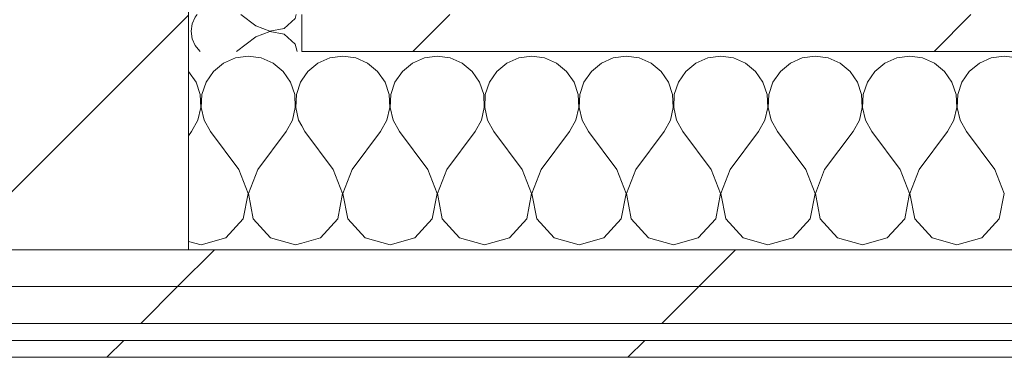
# Model space of a CAD drawing. Header units: millimetres. Extents: x -40968 to 77376, y -17881 to 4746.
# Tile 152 of 180: x -1681 to -1333, y -17277 to -17158. Entities that reach past the tile are written whole.
import ezdxf

# ---------------------------------------------------------------- set-up
doc = ezdxf.new("R2010")
doc.units = ezdxf.units.MM
doc.header["$MEASUREMENT"] = 0
doc.linetypes.add('Wipeout_Contour', pattern=[1000, 0, -1000])
doc.layers.add('10_ESTR_Pilars', color=7, linetype='Continuous')
doc.layers.add('Nuevo_08_E_Envans secs', color=7, linetype='Continuous')
for name, color, linetype, lineweight in [('10_ESTR_Pilars_Pluma_Nº__28', 7, 'Continuous', 20), ('10_ESTR_Pilars_Pluma_Nº__42', 8, 'Continuous', 25), ('Nuevo_08_E_Envans secs_Pluma_Nº__1', 7, 'Continuous', 5)]:
    doc.layers.add(name, color=color, linetype=linetype, lineweight=lineweight)
for name, color, linetype, lineweight, true_color in [('Nuevo_08_E_Envans secs_Pluma_Nº__102', 7, 'Continuous', 5, 0xcccccc), ('Nuevo_08_E_Envans secs_Pluma_Nº__171', 171, 'Continuous', 13, 0xaaaaff), ('Nuevo_08_E_Envans secs_Pluma_Nº__177', 7, 'Continuous', 15, 0xf7e046)]:
    doc.layers.add(name, color=color, linetype=linetype, lineweight=lineweight, true_color=true_color)
pattern_1 = [(45, (0, 0), (-183.8478, 183.8478), [195, -65]), (45, (7e-14, 183.85), (-183.8478, 183.8478), [195, -65])]

# ---------------------------------------------------------------- blocks, each defined once
blk = doc.blocks.new('*X122')
at = {"layer": 'Nuevo_08_E_Envans secs_Pluma_Nº__102', "color": 254, "linetype": 'Continuous', "lineweight": 5, "true_color": 0xcccccc}
for p, q in [((-1604.55, -17171.28), (-1608.76, -17173.13)), ((-1600, -17170.64), (-1604.55, -17171.28)), ((-1595.45, -17171.28), (-1600, -17170.64)), ((-1591.24, -17173.13), (-1595.45, -17171.28)), ((-1608.76, -17173.13), (-1612.3, -17176.07)), ((-1587.7, -17176.07), (-1591.24, -17173.13)), ((-1621.03, -17176.07), (-1621.11, -17176)), ((-1618.43, -17179.86), (-1621.03, -17176.07)), ((-1612.3, -17176.07), (-1614.91, -17179.86)), ((-1585.09, -17179.86), (-1587.7, -17176.07)), ((-1616.96, -17184.21), (-1618.43, -17179.86)), ((-1614.91, -17179.86), (-1616.38, -17184.21)), ((-1583.62, -17184.21), (-1585.09, -17179.86)), ((-1581.57, -17179.86), (-1583.04, -17184.21)), ((-1581.11, -17179.18), (-1581.57, -17179.86)), ((-1616.73, -17188.81), (-1616.96, -17184.21)), ((-1616.38, -17184.21), (-1616.6, -17188.81)), ((-1583.4, -17188.81), (-1583.62, -17184.21)), ((-1583.04, -17184.21), (-1583.27, -17188.81)), ((-1617.77, -17193.28), (-1616.73, -17188.81)), ((-1616.6, -17188.81), (-1615.56, -17193.28)), ((-1584.44, -17193.28), (-1583.4, -17188.81)), ((-1583.27, -17188.81), (-1582.23, -17193.28)), ((-1620, -17197.31), (-1617.77, -17193.28)), ((-1615.56, -17193.28), (-1613.33, -17197.31)), ((-1586.67, -17197.31), (-1584.44, -17193.28)), ((-1582.23, -17193.28), (-1581.11, -17195.3)), ((-1621.11, -17198.79), (-1620, -17197.31)), ((-1603.33, -17210.64), (-1613.33, -17197.31)), ((-1596.67, -17210.64), (-1586.67, -17197.31)), ((-1600.07, -17219.15), (-1603.33, -17210.64)), ((-1596.67, -17210.64), (-1599.93, -17219.15)), ((-1601.76, -17228.1), (-1600.07, -17219.15)), ((-1599.93, -17219.15), (-1598.24, -17228.1)), ((-1607.9, -17234.82), (-1601.76, -17228.1)), ((-1598.24, -17228.1), (-1592.1, -17234.82)), ((-1621.11, -17236.05), (-1616.67, -17237.31)), ((-1616.67, -17237.31), (-1607.9, -17234.82)), ((-1592.1, -17234.82), (-1583.33, -17237.31)), ((-1583.33, -17237.31), (-1581.11, -17236.68))]:
    blk.add_line(p, q, dxfattribs=at)
blk = doc.blocks.new('*X123')
at = {"layer": 'Nuevo_08_E_Envans secs_Pluma_Nº__102', "color": 254, "linetype": 'Continuous', "lineweight": 5, "true_color": 0xcccccc}
for p, q in [((-1571.22, -17171.28), (-1575.43, -17173.13)), ((-1566.67, -17170.64), (-1571.22, -17171.28)), ((-1562.11, -17171.28), (-1566.67, -17170.64)), ((-1557.9, -17173.13), (-1562.11, -17171.28)), ((-1537.89, -17171.28), (-1542.1, -17173.13)), ((-1533.33, -17170.64), (-1537.89, -17171.28)), ((-1528.78, -17171.28), (-1533.33, -17170.64)), ((-1524.57, -17173.13), (-1528.78, -17171.28)), ((-1504.55, -17171.28), (-1508.76, -17173.13)), ((-1500, -17170.64), (-1504.55, -17171.28)), ((-1495.45, -17171.28), (-1500, -17170.64)), ((-1491.24, -17173.13), (-1495.45, -17171.28)), ((-1471.22, -17171.28), (-1475.43, -17173.13)), ((-1466.67, -17170.64), (-1471.22, -17171.28)), ((-1462.11, -17171.28), (-1466.67, -17170.64)), ((-1457.9, -17173.13), (-1462.11, -17171.28)), ((-1437.89, -17171.28), (-1442.1, -17173.13)), ((-1433.33, -17170.64), (-1437.89, -17171.28)), ((-1428.78, -17171.28), (-1433.33, -17170.64)), ((-1424.57, -17173.13), (-1428.78, -17171.28)), ((-1404.55, -17171.28), (-1408.76, -17173.13)), ((-1400, -17170.64), (-1404.55, -17171.28)), ((-1395.45, -17171.28), (-1400, -17170.64)), ((-1391.24, -17173.13), (-1395.45, -17171.28)), ((-1371.22, -17171.28), (-1375.43, -17173.13)), ((-1366.67, -17170.64), (-1371.22, -17171.28)), ((-1362.11, -17171.28), (-1366.67, -17170.64)), ((-1357.9, -17173.13), (-1362.11, -17171.28)), ((-1337.89, -17171.28), (-1342.1, -17173.13)), ((-1333.33, -17170.64), (-1337.89, -17171.28)), ((-1328.78, -17171.28), (-1333.33, -17170.64)), ((-1575.43, -17173.13), (-1578.97, -17176.07)), ((-1554.36, -17176.07), (-1557.9, -17173.13)), ((-1542.1, -17173.13), (-1545.64, -17176.07)), ((-1521.03, -17176.07), (-1524.57, -17173.13)), ((-1508.76, -17173.13), (-1512.3, -17176.07)), ((-1487.7, -17176.07), (-1491.24, -17173.13)), ((-1475.43, -17173.13), (-1478.97, -17176.07)), ((-1454.36, -17176.07), (-1457.9, -17173.13)), ((-1442.1, -17173.13), (-1445.64, -17176.07)), ((-1421.03, -17176.07), (-1424.57, -17173.13)), ((-1408.76, -17173.13), (-1412.3, -17176.07)), ((-1387.7, -17176.07), (-1391.24, -17173.13)), ((-1375.43, -17173.13), (-1378.97, -17176.07)), ((-1354.36, -17176.07), (-1357.9, -17173.13)), ((-1342.1, -17173.13), (-1345.64, -17176.07)), ((-1578.97, -17176.07), (-1581.11, -17179.18)), ((-1551.76, -17179.86), (-1554.36, -17176.07)), ((-1545.64, -17176.07), (-1548.24, -17179.86)), ((-1518.43, -17179.86), (-1521.03, -17176.07)), ((-1512.3, -17176.07), (-1514.91, -17179.86)), ((-1485.09, -17179.86), (-1487.7, -17176.07)), ((-1478.97, -17176.07), (-1481.57, -17179.86)), ((-1451.76, -17179.86), (-1454.36, -17176.07)), ((-1445.64, -17176.07), (-1448.24, -17179.86)), ((-1418.43, -17179.86), (-1421.03, -17176.07)), ((-1412.3, -17176.07), (-1414.91, -17179.86)), ((-1385.09, -17179.86), (-1387.7, -17176.07)), ((-1378.97, -17176.07), (-1381.57, -17179.86)), ((-1351.76, -17179.86), (-1354.36, -17176.07)), ((-1345.64, -17176.07), (-1348.24, -17179.86)), ((-1550.29, -17184.21), (-1551.76, -17179.86)), ((-1548.24, -17179.86), (-1549.71, -17184.21)), ((-1516.96, -17184.21), (-1518.43, -17179.86)), ((-1514.91, -17179.86), (-1516.38, -17184.21)), ((-1483.62, -17184.21), (-1485.09, -17179.86)), ((-1481.57, -17179.86), (-1483.04, -17184.21)), ((-1450.29, -17184.21), (-1451.76, -17179.86)), ((-1448.24, -17179.86), (-1449.71, -17184.21)), ((-1416.96, -17184.21), (-1418.43, -17179.86)), ((-1414.91, -17179.86), (-1416.38, -17184.21)), ((-1383.62, -17184.21), (-1385.09, -17179.86)), ((-1381.57, -17179.86), (-1383.04, -17184.21)), ((-1350.29, -17184.21), (-1351.76, -17179.86)), ((-1348.24, -17179.86), (-1349.71, -17184.21)), ((-1550.07, -17188.81), (-1550.29, -17184.21)), ((-1549.71, -17184.21), (-1549.93, -17188.81)), ((-1516.73, -17188.81), (-1516.96, -17184.21)), ((-1516.38, -17184.21), (-1516.6, -17188.81)), ((-1483.4, -17188.81), (-1483.62, -17184.21)), ((-1483.04, -17184.21), (-1483.27, -17188.81)), ((-1450.07, -17188.81), (-1450.29, -17184.21)), ((-1449.71, -17184.21), (-1449.93, -17188.81)), ((-1416.73, -17188.81), (-1416.96, -17184.21)), ((-1416.38, -17184.21), (-1416.6, -17188.81)), ((-1383.4, -17188.81), (-1383.62, -17184.21)), ((-1383.04, -17184.21), (-1383.27, -17188.81)), ((-1350.07, -17188.81), (-1350.29, -17184.21)), ((-1349.71, -17184.21), (-1349.93, -17188.81)), ((-1551.11, -17193.28), (-1550.07, -17188.81)), ((-1549.93, -17188.81), (-1548.89, -17193.28)), ((-1517.77, -17193.28), (-1516.73, -17188.81)), ((-1516.6, -17188.81), (-1515.56, -17193.28)), ((-1484.44, -17193.28), (-1483.4, -17188.81)), ((-1483.27, -17188.81), (-1482.23, -17193.28)), ((-1451.11, -17193.28), (-1450.07, -17188.81)), ((-1449.93, -17188.81), (-1448.89, -17193.28)), ((-1417.77, -17193.28), (-1416.73, -17188.81)), ((-1416.6, -17188.81), (-1415.56, -17193.28)), ((-1384.44, -17193.28), (-1383.4, -17188.81)), ((-1383.27, -17188.81), (-1382.23, -17193.28)), ((-1351.11, -17193.28), (-1350.07, -17188.81)), ((-1349.93, -17188.81), (-1348.89, -17193.28)), ((-1581.11, -17195.3), (-1580, -17197.31)), ((-1553.33, -17197.31), (-1551.11, -17193.28)), ((-1548.89, -17193.28), (-1546.67, -17197.31)), ((-1520, -17197.31), (-1517.77, -17193.28)), ((-1515.56, -17193.28), (-1513.33, -17197.31)), ((-1486.67, -17197.31), (-1484.44, -17193.28)), ((-1482.23, -17193.28), (-1480, -17197.31)), ((-1453.33, -17197.31), (-1451.11, -17193.28)), ((-1448.89, -17193.28), (-1446.67, -17197.31)), ((-1420, -17197.31), (-1417.77, -17193.28)), ((-1415.56, -17193.28), (-1413.33, -17197.31)), ((-1386.67, -17197.31), (-1384.44, -17193.28)), ((-1382.23, -17193.28), (-1380, -17197.31)), ((-1353.33, -17197.31), (-1351.11, -17193.28)), ((-1348.89, -17193.28), (-1346.67, -17197.31)), ((-1570, -17210.64), (-1580, -17197.31)), ((-1563.33, -17210.64), (-1553.33, -17197.31)), ((-1536.67, -17210.64), (-1546.67, -17197.31)), ((-1530, -17210.64), (-1520, -17197.31)), ((-1503.33, -17210.64), (-1513.33, -17197.31)), ((-1496.67, -17210.64), (-1486.67, -17197.31)), ((-1470, -17210.64), (-1480, -17197.31)), ((-1463.33, -17210.64), (-1453.33, -17197.31)), ((-1436.67, -17210.64), (-1446.67, -17197.31)), ((-1430, -17210.64), (-1420, -17197.31)), ((-1403.33, -17210.64), (-1413.33, -17197.31)), ((-1396.67, -17210.64), (-1386.67, -17197.31)), ((-1370, -17210.64), (-1380, -17197.31)), ((-1363.33, -17210.64), (-1353.33, -17197.31)), ((-1336.67, -17210.64), (-1346.67, -17197.31)), ((-1566.73, -17219.15), (-1570, -17210.64)), ((-1563.33, -17210.64), (-1566.6, -17219.15)), ((-1533.4, -17219.15), (-1536.67, -17210.64)), ((-1530, -17210.64), (-1533.27, -17219.15)), ((-1500.07, -17219.15), (-1503.33, -17210.64)), ((-1496.67, -17210.64), (-1499.93, -17219.15)), ((-1466.73, -17219.15), (-1470, -17210.64)), ((-1463.33, -17210.64), (-1466.6, -17219.15)), ((-1433.4, -17219.15), (-1436.67, -17210.64)), ((-1430, -17210.64), (-1433.27, -17219.15)), ((-1400.07, -17219.15), (-1403.33, -17210.64)), ((-1396.67, -17210.64), (-1399.93, -17219.15)), ((-1366.73, -17219.15), (-1370, -17210.64)), ((-1363.33, -17210.64), (-1366.6, -17219.15)), ((-1333.4, -17219.15), (-1336.67, -17210.64)), ((-1568.43, -17228.1), (-1566.73, -17219.15)), ((-1566.6, -17219.15), (-1564.91, -17228.1)), ((-1535.09, -17228.1), (-1533.4, -17219.15)), ((-1533.27, -17219.15), (-1531.57, -17228.1)), ((-1501.76, -17228.1), (-1500.07, -17219.15)), ((-1499.93, -17219.15), (-1498.24, -17228.1)), ((-1468.43, -17228.1), (-1466.73, -17219.15)), ((-1466.6, -17219.15), (-1464.91, -17228.1)), ((-1435.09, -17228.1), (-1433.4, -17219.15)), ((-1433.27, -17219.15), (-1431.57, -17228.1)), ((-1401.76, -17228.1), (-1400.07, -17219.15)), ((-1399.93, -17219.15), (-1398.24, -17228.1)), ((-1368.43, -17228.1), (-1366.73, -17219.15)), ((-1366.6, -17219.15), (-1364.91, -17228.1)), ((-1335.09, -17228.1), (-1333.4, -17219.15)), ((-1574.57, -17234.82), (-1568.43, -17228.1)), ((-1564.91, -17228.1), (-1558.76, -17234.82)), ((-1541.24, -17234.82), (-1535.09, -17228.1)), ((-1531.57, -17228.1), (-1525.43, -17234.82)), ((-1507.9, -17234.82), (-1501.76, -17228.1)), ((-1498.24, -17228.1), (-1492.1, -17234.82)), ((-1474.57, -17234.82), (-1468.43, -17228.1)), ((-1464.91, -17228.1), (-1458.76, -17234.82)), ((-1441.24, -17234.82), (-1435.09, -17228.1)), ((-1431.57, -17228.1), (-1425.43, -17234.82)), ((-1407.9, -17234.82), (-1401.76, -17228.1)), ((-1398.24, -17228.1), (-1392.1, -17234.82)), ((-1374.57, -17234.82), (-1368.43, -17228.1)), ((-1364.91, -17228.1), (-1358.76, -17234.82)), ((-1341.24, -17234.82), (-1335.09, -17228.1)), ((-1581.11, -17236.68), (-1574.57, -17234.82)), ((-1558.76, -17234.82), (-1550, -17237.31)), ((-1550, -17237.31), (-1541.24, -17234.82)), ((-1525.43, -17234.82), (-1516.67, -17237.31)), ((-1516.67, -17237.31), (-1507.9, -17234.82)), ((-1492.1, -17234.82), (-1483.33, -17237.31)), ((-1483.33, -17237.31), (-1474.57, -17234.82)), ((-1458.76, -17234.82), (-1450, -17237.31)), ((-1450, -17237.31), (-1441.24, -17234.82)), ((-1425.43, -17234.82), (-1416.67, -17237.31)), ((-1416.67, -17237.31), (-1407.9, -17234.82)), ((-1392.1, -17234.82), (-1383.33, -17237.31)), ((-1383.33, -17237.31), (-1374.57, -17234.82)), ((-1358.76, -17234.82), (-1350, -17237.31)), ((-1350, -17237.31), (-1341.24, -17234.82))]:
    blk.add_line(p, q, dxfattribs=at)
blk = doc.blocks.new('Muro_75_5', base_point=(-3784.89, -17276.98))
at = {"color": 254, "linetype": 'Wipeout_Contour', "lineweight": 0, "ltscale": 69878.642159}
blk.add_wipeout([(-3759.89, -17264.98), (778.89, -17264.98), (778.89, -17251.98), (-3759.89, -17251.98)], dxfattribs=at).dxf.layer = 'Nuevo_08_E_Envans secs'
at = {"color": 254, "linetype": 'Wipeout_Contour', "lineweight": 0, "ltscale": 69948.001997}
blk.add_wipeout([(-3778.89, -17276.98), (778.89, -17276.98), (778.89, -17270.98), (-3778.89, -17270.98)], dxfattribs=at).dxf.layer = 'Nuevo_08_E_Envans secs'
at = {"layer": 'Nuevo_08_E_Envans secs_Pluma_Nº__171', "linetype": 'Continuous', "lineweight": 13, "true_color": 0xaaaaff}
h = blk.add_hatch(dxfattribs=at)
h.set_pattern_fill('Panellat_HPL_0005', color=161, style=0, pattern_type=2)
h.set_pattern_definition(pattern_1)
h.paths.add_polyline_path([(-3778.89, -17276.98), (778.89, -17276.98), (778.89, -17270.98), (-3778.89, -17270.98)])
at = {"layer": 'Nuevo_08_E_Envans secs_Pluma_Nº__177', "linetype": 'Continuous', "lineweight": 15, "true_color": 0xf7e046}
h = blk.add_hatch(dxfattribs=at)
h.set_pattern_fill('Panellat_HPL_0005', color=53, style=0, pattern_type=2)
h.set_pattern_definition(pattern_1)
h.paths.add_polyline_path([(-3759.89, -17264.98), (778.89, -17264.98), (778.89, -17251.98), (-3759.89, -17251.98)])
at = {"layer": 'Nuevo_08_E_Envans secs_Pluma_Nº__1', "color": 7, "linetype": 'Continuous', "lineweight": 5}
for p, q in [((-3759.89, -17264.98), (778.89, -17264.98)), ((-3772.89, -17270.98), (778.89, -17270.98))]:
    blk.add_line(p, q, dxfattribs=at)
at = {"layer": 'Nuevo_08_E_Envans secs_Pluma_Nº__1', "color": 7, "linetype": 'Continuous', "lineweight": 5, "flags": 128}
blk.add_lwpolyline([(-3784.89, -17276.98), (778.89, -17276.98)], dxfattribs=at)
at = {"color": 254, "linetype": 'Wipeout_Contour', "lineweight": 0, "ltscale": 69821.735721}
blk.add_wipeout([(-3746.89, -17251.98), (778.89, -17251.98), (778.89, -17238.98), (-3746.89, -17238.98)], dxfattribs=at).dxf.layer = 'Nuevo_08_E_Envans secs'
at = {"layer": 'Nuevo_08_E_Envans secs_Pluma_Nº__177', "linetype": 'Continuous', "lineweight": 15, "true_color": 0xf7e046}
h = blk.add_hatch(dxfattribs=at)
h.set_pattern_fill('Panellat_HPL_0005', color=53, style=0, pattern_type=2)
h.set_pattern_definition(pattern_1)
h.paths.add_polyline_path([(-3746.89, -17251.98), (778.89, -17251.98), (778.89, -17238.98), (-3746.89, -17238.98)])
at = {"layer": 'Nuevo_08_E_Envans secs_Pluma_Nº__1', "color": 7, "linetype": 'Continuous', "lineweight": 5}
for p, q in [((-1621.11, -17238.98), (-1581.11, -17238.98)), ((-1581.11, -17238.98), (388.89, -17238.98)), ((-3746.89, -17251.98), (778.89, -17251.98))]:
    blk.add_line(p, q, dxfattribs=at)
at = {"layer": 'Nuevo_08_E_Envans secs', "color": 7, "lineweight": 20}
for name in ['*X122', '*X123']:
    blk.add_blockref(name, (0, 0), dxfattribs=at)
at = {"color": 254, "linetype": 'Wipeout_Contour', "lineweight": 0, "ltscale": 68804.062973}
blk.add_wipeout([(388.89, -17155.98), (-1581.11, -17155.98), (-1581.11, -17168.98), (388.89, -17168.98)], dxfattribs=at).dxf.layer = 'Nuevo_08_E_Envans secs'
at = {"layer": 'Nuevo_08_E_Envans secs_Pluma_Nº__177', "linetype": 'Continuous', "lineweight": 15, "true_color": 0xf7e046}
h = blk.add_hatch(dxfattribs=at)
h.set_pattern_fill('Panellat_HPL_0005', color=53, style=0, pattern_type=2)
h.set_pattern_definition(pattern_1)
h.paths.add_polyline_path([(388.89, -17155.98), (-1581.11, -17155.98), (-1581.11, -17168.98), (388.89, -17168.98)])
at = {"layer": 'Nuevo_08_E_Envans secs_Pluma_Nº__1', "color": 7, "linetype": 'Continuous', "lineweight": 5}
for q in [(-1581.11, -17155.98), (388.89, -17168.98)]:
    blk.add_line((-1581.11, -17168.98), q, dxfattribs=at)
blk = doc.blocks.new('*X427')
at = {"layer": 'Nuevo_08_E_Envans secs_Pluma_Nº__102', "color": 254, "linetype": 'Continuous', "lineweight": 5, "true_color": 0xcccccc}
for p, q in [((-1618.73, -17156.9), (-1619.79, -17159.3)), ((-1617.97, -17155.98), (-1618.73, -17156.9)), ((-1597.3, -17160), (-1602.67, -17155.98)), ((-1587.33, -17160.9), (-1583.48, -17157.39)), ((-1583.48, -17157.39), (-1583.08, -17155.98)), ((-1619.79, -17159.3), (-1620.16, -17161.9)), ((-1597.3, -17160), (-1592.44, -17161.87)), ((-1592.44, -17161.87), (-1587.33, -17160.9)), ((-1620.16, -17161.9), (-1619.79, -17164.51)), ((-1619.79, -17164.51), (-1618.73, -17166.91)), ((-1597.3, -17163.81), (-1604.19, -17168.98)), ((-1592.44, -17161.94), (-1597.3, -17163.81)), ((-1587.33, -17162.91), (-1592.44, -17161.94)), ((-1583.48, -17166.42), (-1587.33, -17162.91)), ((-1618.73, -17166.91), (-1617.06, -17168.94)), ((-1582.76, -17168.98), (-1583.48, -17166.42)), ((-1617.06, -17168.94), (-1617, -17168.98))]:
    blk.add_line(p, q, dxfattribs=at)
blk = doc.blocks.new('Muro_137_5', base_point=(-1621.11, -17276.98))
at = {"layer": 'Nuevo_08_E_Envans secs_Pluma_Nº__1', "color": 7, "linetype": 'Continuous', "lineweight": 5}
blk.add_line((-1581.11, -17168.98), (-1581.11, -17155.98), dxfattribs=at)
at = {"layer": 'Nuevo_08_E_Envans secs', "color": 7, "lineweight": 20}
blk.add_blockref('*X427', (0, 0), dxfattribs=at)
blk = doc.blocks.new('Pilar_26_5', base_point=(-1796.11, -17013.98))
at = {"color": 254, "linetype": 'Wipeout_Contour', "lineweight": 0, "ltscale": 68437.672643}
blk.add_wipeout([(-1971.11, -17238.98), (-1621.11, -17238.98), (-1621.11, -16788.98), (-1971.11, -16788.98)], dxfattribs=at).dxf.layer = '10_ESTR_Pilars'
at = {"layer": '10_ESTR_Pilars_Pluma_Nº__42', "linetype": 'Continuous', "lineweight": 25}
h = blk.add_hatch(dxfattribs=at)
h.set_pattern_fill('00_GCT_trama_45º_e1_400__01', color=8, style=0, pattern_type=2)
h.set_pattern_definition([(45, (0, 0), (-45.96194, 45.96194), [])])
h.paths.add_polyline_path([(-1971.11, -17238.98), (-1621.11, -17238.98), (-1621.11, -16788.98), (-1971.11, -16788.98)])
at = {"layer": '10_ESTR_Pilars_Pluma_Nº__28', "color": 7, "linetype": 'Continuous', "lineweight": 20, "flags": 128}
blk.add_lwpolyline([(-1971.11, -17238.98), (-1621.11, -17238.98), (-1621.11, -16788.98), (-1971.11, -16788.98)], close=True, dxfattribs=at)

msp = doc.modelspace()

# ---------------------------------------------------------------- block references
at = {"layer": 'Nuevo_08_E_Envans secs', "color": 7, "lineweight": 20}
msp.add_blockref('Muro_75_5', (-3784.89, -17276.98), dxfattribs=at)

# ---------------------------------------------------------------- next in the draw order: block references
msp.add_blockref('Muro_137_5', (-1621.11, -17276.98), dxfattribs=at)

# ---------------------------------------------------------------- next in the draw order: block references
at = {"layer": '10_ESTR_Pilars', "color": 7, "lineweight": 20}
msp.add_blockref('Pilar_26_5', (-1796.11, -17013.98), dxfattribs=at)

doc.saveas('drawing.dxf')
